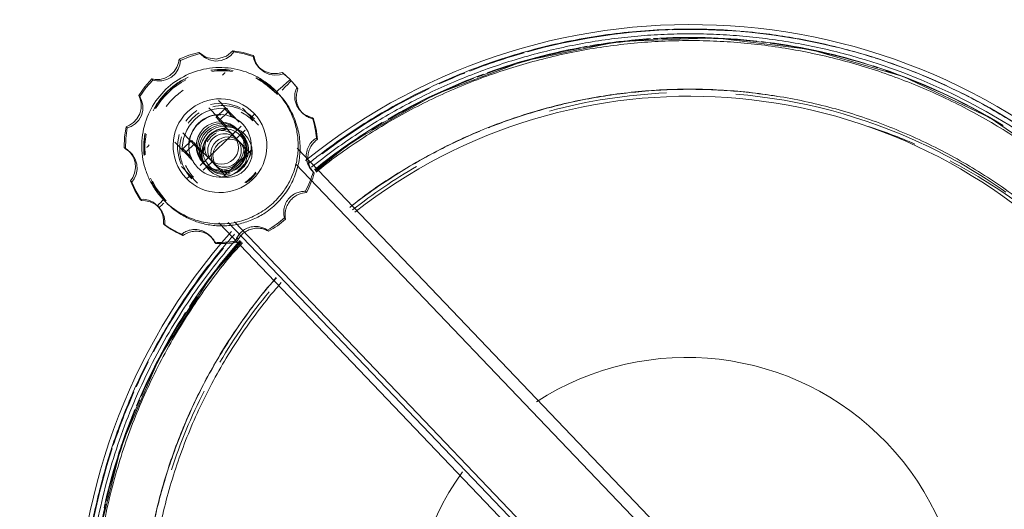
# Model space of a CAD drawing. Header units: metres. Extents: x 135583 to 135939, y 457896 to 458258.
# Tile 224 of 256: x 135770.563 to 135770.972, y 457945.665 to 457945.869. Entities that reach past the tile are written whole.
import ezdxf

# ---------------------------------------------------------------- set-up
doc = ezdxf.new("R2010")
doc.units = ezdxf.units.M
doc.layers.add('NIEUWE INSTALLATIE', color=250, linetype='Continuous', lineweight=0)

msp = doc.modelspace()

# ---------------------------------------------------------------- linework, layer by layer
at = {"layer": 'NIEUWE INSTALLATIE'}
for p, q in [((135770.63785, 457945.85526), (135770.63832, 457945.85477)), ((135770.63808, 457945.85501), (135770.63857, 457945.8545)), ((135770.65189, 457945.85595), (135770.65236, 457945.85546)), ((135770.62964, 457945.8524), (135770.63011, 457945.85191)), ((135770.66034, 457945.85391), (135770.66081, 457945.85342)), ((135770.6511, 457945.84783), (135770.6439, 457945.84795)), ((135770.66261, 457945.84918), (135770.66329, 457945.84848)), ((135770.67251, 457945.84691), (135770.67298, 457945.84641)), ((135770.67298, 457945.84642), (135770.67418, 457945.84537)), ((135770.6182, 457945.84424), (135770.61867, 457945.84374)), ((135770.67007, 457945.83822), (135770.66446, 457945.84289)), ((135770.67616, 457945.84343), (135770.67569, 457945.84393)), ((135770.67572, 457945.84389), (135770.67616, 457945.84343)), ((135770.67051, 457945.83776), (135770.67007, 457945.83822)), ((135770.67852, 457945.84062), (135770.67899, 457945.84013)), ((135770.61282, 457945.83739), (135770.61329, 457945.8369)), ((135770.64591, 457945.83528), (135770.65449, 457945.82631)), ((135770.64951, 457945.82428), (135770.64196, 457945.83218)), ((135770.64854, 457945.8318), (135770.64493, 457945.82835)), ((135770.64982, 457945.83047), (135770.6462, 457945.82702)), ((135770.65591, 457945.83206), (135770.66257, 457945.82509)), ((135770.66071, 457945.82992), (135770.66068, 457945.82996)), ((135770.68011, 457945.83087), (135770.68079, 457945.83016)), ((135770.66086, 457945.8276), (135770.65995, 457945.82855)), ((135770.68496, 457945.82814), (135770.68543, 457945.82765)), ((135770.60761, 457945.82434), (135770.60808, 457945.82385)), ((135770.63112, 457945.82182), (135770.63898, 457945.81359)), ((135770.65545, 457945.82457), (135770.63838, 457945.80827)), ((135770.64952, 457945.82427), (135770.64951, 457945.82428)), ((135770.6534, 457945.81949), (135770.65701, 457945.82294)), ((135770.65452, 457945.82265), (135770.65393, 457945.82327)), ((135770.65567, 457945.82145), (135770.65511, 457945.82204)), ((135770.6561, 457945.82534), (135770.65601, 457945.82543)), ((135770.61522, 457945.82015), (135770.61511, 457945.8129)), ((135770.63556, 457945.80993), (135770.62784, 457945.81801)), ((135770.63481, 457945.81868), (135770.63119, 457945.81522)), ((135770.65485, 457945.81797), (135770.65229, 457945.82064)), ((135770.68662, 457945.8196), (135770.68709, 457945.81911)), ((135770.60679, 457945.81568), (135770.60726, 457945.81519)), ((135770.60964, 457945.81338), (135770.60903, 457945.81402)), ((135770.63608, 457945.81735), (135770.63247, 457945.81389)), ((135770.63898, 457945.81359), (135770.63899, 457945.81358)), ((135770.64819, 457945.8038), (135770.6595, 457945.81461)), ((135770.67865, 457945.81549), (135771.06662, 457945.40945)), ((135770.63966, 457945.80636), (135770.64328, 457945.80981)), ((135770.64217, 457945.81097), (135770.64473, 457945.80829)), ((135770.65967, 457945.81292), (135770.65948, 457945.81312)), ((135770.63726, 457945.80091), (135770.6306, 457945.80788)), ((135770.63722, 457945.80747), (135770.6373, 457945.80738)), ((135770.63947, 457945.80945), (135770.64006, 457945.80884)), ((135770.64065, 457945.80822), (135770.64121, 457945.80764)), ((135770.67795, 457945.80899), (135771.06295, 457945.40606)), ((135770.68503, 457945.80588), (135770.68552, 457945.80536)), ((135770.68529, 457945.80562), (135770.68576, 457945.80512)), ((135770.60993, 457945.8014), (135770.60946, 457945.80189)), ((135770.63249, 457945.80301), (135770.63252, 457945.80298)), ((135770.63392, 457945.80368), (135770.63483, 457945.80273)), ((135770.66026, 457945.80404), (135770.65833, 457945.80221)), ((135770.61964, 457945.79941), (135770.6238, 457945.79401)), ((135770.68206, 457945.79754), (135770.68253, 457945.79705)), ((135770.61392, 457945.79367), (135770.61345, 457945.79417)), ((135770.6238, 457945.79401), (135770.62424, 457945.79355)), ((135770.62131, 457945.79083), (135770.62061, 457945.79155)), ((135770.67338, 457945.78648), (135770.67385, 457945.78599)), ((135770.62315, 457945.78401), (135770.62362, 457945.78352)), ((135770.64612, 457945.7844), (135771.03408, 457945.37837)), ((135770.65003, 457945.78465), (135771.03625, 457945.38044)), ((135771.03764, 457945.38188), (135770.65264, 457945.78482)), ((135770.66677, 457945.78093), (135770.6663, 457945.78143)), ((135770.63115, 457945.77918), (135770.63068, 457945.77968)), ((135770.64323, 457945.77823), (135770.64261, 457945.77887)), ((135770.6535, 457945.77632), (135770.65303, 457945.77681)), ((135770.64481, 457945.77589), (135770.64434, 457945.77638))]:
    msp.add_line(p, q, dxfattribs=at)
at = {"layer": 'NIEUWE INSTALLATIE', "flags": 128}
for points in [[(135770.68627, 457945.80589), (135770.70083, 457945.81771), (135770.73557, 457945.83765), (135770.77305, 457945.85177), (135770.81231, 457945.85972), (135770.85225, 457945.86128), (135770.89193, 457945.85644), (135770.93044, 457945.84527), (135770.96658, 457945.82811), (135770.99941, 457945.80545), (135771.02209, 457945.7845)], [(135770.63785, 457945.85526), (135770.63367, 457945.85406), (135770.62964, 457945.8524)], [(135770.63011, 457945.85191), (135770.63414, 457945.85356), (135770.63832, 457945.85477)], [(135770.63808, 457945.85501), (135770.63796, 457945.85514), (135770.63785, 457945.85526)], [(135770.65189, 457945.85595), (135770.64934, 457945.85373), (135770.64518, 457945.85238), (135770.64087, 457945.85309), (135770.63808, 457945.85501)], [(135770.63832, 457945.85477), (135770.63845, 457945.85463), (135770.63857, 457945.8545)], [(135770.63857, 457945.8545), (135770.64014, 457945.85317), (135770.64221, 457945.85214), (135770.6446, 457945.85165), (135770.64706, 457945.85184), (135770.64931, 457945.85267), (135770.65111, 457945.85397), (135770.65236, 457945.85546)], [(135770.66033, 457945.85392), (135770.65617, 457945.85516), (135770.65189, 457945.85595)], [(135770.65236, 457945.85546), (135770.65664, 457945.85467), (135770.6608, 457945.85342)], [(135770.62964, 457945.8524), (135770.62936, 457945.8509), (135770.62868, 457945.84912), (135770.62748, 457945.84729), (135770.62576, 457945.84571), (135770.6237, 457945.8446), (135770.62159, 457945.84405), (135770.6197, 457945.844), (135770.6182, 457945.84424)], [(135770.61867, 457945.84374), (135770.6204, 457945.84339), (135770.6224, 457945.84341), (135770.62449, 457945.84393), (135770.62644, 457945.84498), (135770.62807, 457945.84648), (135770.62923, 457945.84828), (135770.62989, 457945.85016), (135770.63011, 457945.85191)], [(135770.66261, 457945.84918), (135770.66137, 457945.85084), (135770.66065, 457945.85248), (135770.66033, 457945.85392)], [(135770.6608, 457945.85342), (135770.66124, 457945.85181), (135770.66205, 457945.8501), (135770.66328, 457945.84848)], [(135770.67251, 457945.84691), (135770.67044, 457945.84645), (135770.66779, 457945.8465), (135770.66498, 457945.84742), (135770.66261, 457945.84918)], [(135770.66328, 457945.84848), (135770.66506, 457945.84703), (135770.66714, 457945.84609), (135770.66931, 457945.84573), (135770.67131, 457945.84588), (135770.67298, 457945.84642)], [(135770.67569, 457945.84393), (135770.67414, 457945.84546), (135770.67251, 457945.84691)], [(135770.6182, 457945.84424), (135770.61532, 457945.84096), (135770.61282, 457945.83739)], [(135770.61329, 457945.8369), (135770.61579, 457945.84047), (135770.61867, 457945.84374)], [(135770.63032, 457945.84343), (135770.62464, 457945.83903), (135770.6201, 457945.83351)], [(135770.61282, 457945.83739), (135770.61343, 457945.83601), (135770.61383, 457945.83418), (135770.61381, 457945.83201), (135770.61323, 457945.82975), (135770.6121, 457945.8277), (135770.6106, 457945.82609), (135770.60903, 457945.82499), (135770.60761, 457945.82434)], [(135770.60808, 457945.82385), (135770.60971, 457945.82446), (135770.61137, 457945.82553), (135770.61284, 457945.82708), (135770.61392, 457945.82902), (135770.61448, 457945.83117), (135770.61449, 457945.83332), (135770.61404, 457945.83528), (135770.61329, 457945.8369)], [(135770.60761, 457945.82434), (135770.60696, 457945.82003), (135770.60679, 457945.81568)], [(135770.60726, 457945.81519), (135770.60743, 457945.81954), (135770.60808, 457945.82385)], [(135770.60679, 457945.81568), (135770.60806, 457945.81488), (135770.60941, 457945.81359), (135770.61058, 457945.81177), (135770.61131, 457945.80957), (135770.61146, 457945.80723), (135770.61107, 457945.80504), (135770.61032, 457945.80324), (135770.60945, 457945.8019)], [(135770.60992, 457945.80141), (135770.61095, 457945.80277), (135770.61176, 457945.80454), (135770.61215, 457945.80663), (135770.61201, 457945.80883), (135770.61132, 457945.81094), (135770.61017, 457945.81278), (135770.60875, 457945.8142), (135770.60726, 457945.81519)], [(135770.60945, 457945.8019), (135770.61124, 457945.79792), (135770.61344, 457945.79416)], [(135770.61391, 457945.79367), (135770.61171, 457945.79743), (135770.60992, 457945.80141)], [(135770.61344, 457945.79416), (135770.61497, 457945.79422), (135770.61682, 457945.79389), (135770.6188, 457945.79301), (135770.62061, 457945.79155)], [(135770.62131, 457945.79083), (135770.61959, 457945.79223), (135770.61764, 457945.79317), (135770.61568, 457945.79362), (135770.61391, 457945.79367)], [(135770.62061, 457945.79155), (135770.622, 457945.78967), (135770.62284, 457945.7876), (135770.62317, 457945.78565), (135770.62314, 457945.78401)], [(135770.62362, 457945.78352), (135770.62373, 457945.78519), (135770.62343, 457945.7871), (135770.62262, 457945.78905), (135770.62131, 457945.79083)], [(135770.65554, 457945.77655), (135770.64289, 457945.76235), (135770.62139, 457945.72855), (135770.60558, 457945.69176), (135770.59585, 457945.6529), (135770.59247, 457945.61307), (135770.59551, 457945.57321), (135770.60492, 457945.53424), (135770.62041, 457945.49735), (135770.64155, 457945.46352), (135770.66145, 457945.43991)]]:
    msp.add_lwpolyline(points, dxfattribs=at)
at = {"layer": 'NIEUWE INSTALLATIE'}
for centre, major_axis, ratio, start_param, end_param in [((135770.84202, 457945.61194), (-0.18437, -0.17616), 0.999094, 3.141581, 4.628353), ((135770.84202, 457945.61194), (-0.1829, -0.17476), 0.999094, 3.987148, 4.221322), ((135770.84202, 457945.61194), (-0.1829, -0.17476), 0.999094, 3.873822, 3.980148), ((135770.84202, 457945.61194), (-0.1829, -0.17476), 0.999094, 3.646822, 3.866824), ((135770.84152, 457945.61247), (-0.16245, -0.15522), 0.999094, 3.141581, 4.61673), ((135770.84197, 457945.61199), (-0.18032, -0.1723), 0.999094, 4.004277, 4.12954), ((135770.84177, 457945.61221), (-0.18032, -0.1723), 0.999094, 4.0159, 4.117397), ((135770.84177, 457945.61221), (-0.18032, -0.1723), 0.999094, 3.838303, 4.010736), ((135770.84197, 457945.61199), (-0.18032, -0.1723), 0.999094, 3.823999, 3.999113), ((135770.84177, 457945.61221), (-0.18032, -0.1723), 0.999094, 3.653236, 3.830791), ((135770.84197, 457945.61199), (-0.18032, -0.1723), 0.999094, 3.632472, 3.816487), ((135770.84202, 457945.61194), (-0.1829, -0.17476), 0.999094, 4.227053, 4.32096), ((135770.84197, 457945.61199), (-0.18032, -0.1723), 0.999094, 4.134322, 4.312962), ((135770.84177, 457945.61221), (-0.18032, -0.1723), 0.999094, 4.122178, 4.29442), ((135770.84202, 457945.61194), (-0.1829, -0.17476), 0.999094, 3.510715, 3.641098), ((135770.64694, 457945.81611), (-0.02314, -0.02211), 0.999094, 3.885338, 4.08271), ((135770.64738, 457945.81565), (-0.02314, -0.02211), 0.999094, 3.811565, 4.083034), ((135770.6451, 457945.84337), (-0.00362, -0.00345), 0.016385, 3.141593, 3.926992), ((135770.64694, 457945.81611), (-0.02314, -0.02211), 0.999094, 3.839713, 3.846806), ((135770.84202, 457945.61194), (-0.1829, -0.17476), 0.999094, 4.329963, 4.375778), ((135770.84177, 457945.61221), (-0.18032, -0.1723), 0.999094, 3.400834, 3.639467), ((135770.84197, 457945.61199), (-0.18032, -0.1723), 0.999094, 3.413522, 3.618702), ((135770.64738, 457945.81565), (-0.02314, -0.02211), 0.999094, 4.438886, 4.987462), ((135770.64694, 457945.81611), (-0.02314, -0.02211), 0.999094, 4.537843, 4.886909), ((135770.64694, 457945.81611), (-0.02314, -0.02211), 0.999094, 3.157885, 3.480736), ((135770.64738, 457945.81565), (-0.02314, -0.02211), 0.999094, 3.179997, 3.454388), ((135770.66621, 457945.83436), (-0.01157, -0.01105), 0.042553, 3.712616, 4.330582), ((135770.66715, 457945.83545), (-0.01157, -0.01105), 0.042553, 1.999116, 2.422098), ((135770.84197, 457945.61199), (-0.18032, -0.1723), 0.999094, 4.319674, 4.509873), ((135770.84177, 457945.61221), (-0.18032, -0.1723), 0.999094, 4.301132, 4.477061), ((135770.84202, 457945.61194), (-0.1829, -0.17476), 0.999094, 4.393816, 4.600178), ((135770.84218, 457945.61178), (-0.16412, -0.15682), 0.999094, 3.994854, 4.212005), ((135770.84202, 457945.61194), (-0.1829, -0.17476), 0.999094, 2.804982, 3.501724), ((135770.64658, 457945.81648), (-0.0141, -0.01347), 0.999094, 3.141593, 6.283174), ((135770.64694, 457945.81611), (-0.01301, -0.01244), 0.999094, 3.490648, 4.18878), ((135770.64785, 457945.81516), (-0.01301, -0.01244), 0.999094, 3.141591, 4.188777), ((135770.84218, 457945.61178), (-0.16412, -0.15682), 0.999094, 3.511844, 3.867512), ((135770.64788, 457945.81513), (-0.01229, -0.01174), 0.999094, 3.839713, 5.585042), ((135770.64661, 457945.81645), (-0.0094, -0.00898), 0.999094, 3.141597, 6.283178), ((135770.64694, 457945.81611), (-0.01301, -0.01244), 0.999094, 4.537847, 4.886912), ((135770.64658, 457945.81648), (-0.0141, -0.01347), 0.999094, 6.283185, 9.424766), ((135770.64785, 457945.81516), (-0.01301, -0.01244), 0.999094, 4.537844, 4.88691), ((135770.65891, 457945.82096), (-0.01036, 0.01085), 0.000001, 6.238976, 7.026017), ((135770.64788, 457945.81513), (-0.01229, -0.01174), 0.999094, 3.14158, 3.490646), ((135770.6467, 457945.81636), (-0.0094, -0.00898), 0.999094, 3.926982, 5.497778), ((135770.6467, 457945.81636), (-0.00723, -0.00691), 0.999094, 3.141596, 6.283177), ((135770.64729, 457945.81575), (-0.00723, -0.00691), 0.999094, 3.141597, 6.283178), ((135770.64788, 457945.81513), (-0.00723, -0.00691), 0.999094, 3.141591, 6.283172), ((135770.65529, 457945.8175), (-0.01036, 0.01085), 0.000001, 6.240619, 7.530354), ((135770.65672, 457945.82325), (-0.00691, 0.00723), 0.000001, 5.455221, 5.718957), ((135770.84177, 457945.61221), (-0.18032, -0.1723), 0.999094, 4.488317, 4.626189), ((135770.64694, 457945.81611), (-0.02314, -0.02211), 0.999094, 5.342979, 5.58504), ((135770.64661, 457945.81645), (-0.0094, -0.00898), 0.999094, 6.283181, 9.424762), ((135770.64844, 457945.81455), (-0.00723, -0.00691), 0.999094, 3.141589, 6.28317), ((135770.64847, 457945.81452), (-0.00651, -0.00622), 0.999094, 3.141581, 6.283174), ((135770.64948, 457945.81378), (-0.00759, -0.00725), 0.999866, 5.538647, 10.229694), ((135770.64991, 457945.81301), (-0.00795, -0.0076), 0.999094, 4.022601, 5.402151), ((135770.6467, 457945.81636), (-0.00723, -0.00691), 0.999094, 0.000001, 3.141582), ((135770.64723, 457945.81581), (-0.00506, -0.00484), 0.999094, 3.141598, 6.283179), ((135770.64729, 457945.81575), (-0.00723, -0.00691), 0.999094, 6.283177, 9.424758), ((135770.64788, 457945.81513), (-0.00723, -0.00691), 0.999094, 6.283185, 9.424766), ((135770.65055, 457945.81233), (-0.00795, -0.0076), 0.999094, 4.46501, 4.960575), ((135770.64847, 457945.81452), (-0.00503, -0.00481), 0.999094, 1.570792, 4.712385), ((135770.65055, 457945.81233), (-0.00795, -0.0076), 0.999094, 4.022596, 4.275037), ((135770.6467, 457945.81636), (-0.0094, -0.00898), 0.999094, 3.141592, 3.150638), ((135770.8448, 457945.60904), (-0.16412, -0.15682), 0.999094, 3.539786, 3.630894), ((135770.64738, 457945.81565), (-0.02314, -0.02211), 0.999094, 5.34252, 5.613316), ((135770.64694, 457945.81611), (-0.01301, -0.01244), 0.999094, 5.235974, 5.934106), ((135770.64785, 457945.81516), (-0.01301, -0.01244), 0.999094, 5.235978, 6.283175), ((135770.64517, 457945.80783), (-0.01036, 0.01085), 0.000001, 6.242023, 7.531952), ((135770.64847, 457945.81452), (-0.00503, -0.00481), 0.999094, 4.712373, 7.853966), ((135770.64979, 457945.81313), (-0.00506, -0.00484), 0.999094, 3.141596, 6.283177), ((135770.64723, 457945.81581), (-0.00506, -0.00484), 0.999094, 6.283172, 9.424753), ((135770.65067, 457945.81221), (-0.00506, -0.00484), 0.999094, 3.14158, 6.283173), ((135770.64847, 457945.81452), (-0.00651, -0.00622), 0.999094, 1.39625, 3.14158), ((135770.64979, 457945.81313), (-0.00506, -0.00484), 0.999094, 1.570787, 3.141583), ((135770.64844, 457945.81455), (-0.00723, -0.00691), 0.999094, 2.094389, 3.141586), ((135770.84197, 457945.61199), (-0.18032, -0.1723), 0.999094, 4.521129, 4.626188), ((135770.6198, 457945.81919), (-0.00362, -0.00345), 0.016385, 5.497788, 6.283185), ((135770.64155, 457945.80438), (-0.01036, 0.01085), 0.000001, 6.240619, 7.027925), ((135770.65055, 457945.81233), (-0.00795, -0.0076), 0.999094, 5.149561, 5.402152), ((135770.6467, 457945.81636), (-0.0094, -0.00898), 0.999094, 0.776338, 2.365226), ((135770.65067, 457945.81221), (-0.00506, -0.00484), 0.999094, 1.570789, 2.858915), ((135770.65067, 457945.81221), (-0.00506, -0.00484), 0.999094, 3.079783, 3.141583), ((135770.84218, 457945.61178), (-0.16412, -0.15682), 0.999094, 3.334898, 3.510515), ((135770.63937, 457945.80667), (-0.00691, 0.00723), 0.000001, 5.455221, 5.719463), ((135770.8448, 457945.60904), (-0.16412, -0.15682), 0.999094, 3.155181, 3.468185), ((135770.64788, 457945.81513), (-0.01229, -0.01174), 0.999094, 5.934108, 6.283174), ((135770.6467, 457945.81636), (-0.0094, -0.00898), 0.999094, 6.274126, 6.283173), ((135770.64847, 457945.81452), (-0.00651, -0.00622), 0.999094, 6.283167, 7.330365), ((135770.64844, 457945.81455), (-0.00723, -0.00691), 0.999094, 0.349047, 1.047179), ((135770.64979, 457945.81313), (-0.00506, -0.00484), 0.999094, 6.283184, 7.853969), ((135770.65067, 457945.81221), (-0.00506, -0.00484), 0.999094, 6.283175, 6.345205), ((135770.65067, 457945.81221), (-0.00506, -0.00484), 0.999094, 0.282479, 0.78539), ((135770.64844, 457945.81455), (-0.00723, -0.00691), 0.999094, 1.396254, 1.745319), ((135770.64694, 457945.81611), (-0.01301, -0.01244), 0.999094, 1.396253, 1.745318), ((135770.84218, 457945.61178), (-0.16412, -0.15682), 0.999094, 4.4762, 4.618061), ((135770.64694, 457945.81611), (-0.02314, -0.02211), 0.999094, 5.94207, 6.26687), ((135770.64738, 457945.81565), (-0.02314, -0.02211), 0.999094, 5.968537, 6.244757), ((135770.64788, 457945.81513), (-0.01229, -0.01174), 0.999094, 1.39625, 1.745315), ((135770.84202, 457945.61194), (-0.18437, -0.17616), 0.999094, 4.795494, 6.283174), ((135770.64677, 457945.81629), (-0.02864, -0.02792), 0.999099, 0.166621, 0.384594), ((135770.64724, 457945.8158), (-0.02912, -0.02742), 0.99909, 0.183894, 0.401867), ((135770.84177, 457945.61221), (-0.18032, -0.1723), 0.999094, 4.797522, 4.936517), ((135770.84197, 457945.61199), (-0.18032, -0.1723), 0.999094, 4.797517, 4.903673), ((135770.64677, 457945.81629), (-0.02892, -0.02764), 0.999094, 0.747746, 0.965719), ((135770.84202, 457945.61194), (-0.1829, -0.17476), 0.999094, 4.824577, 5.030614), ((135770.64724, 457945.8158), (-0.02892, -0.02763), 0.999094, 0.747837, 0.96581), ((135770.84197, 457945.61199), (-0.18032, -0.1723), 0.999094, 4.91494, 5.105125), ((135770.84218, 457945.61178), (-0.16412, -0.15682), 0.999094, 4.832276, 4.989577), ((135770.84177, 457945.61221), (-0.18032, -0.1723), 0.999094, 4.947783, 5.123667), ((135770.84046, 457945.61358), (-0.08315, -0.07945), 0.999094, 3.141581, 4.523432), ((135770.84202, 457945.61194), (-0.1829, -0.17476), 0.999094, 5.048977, 5.094778), ((135770.84202, 457945.61194), (-0.1829, -0.17476), 0.999094, 5.103786, 5.197673), ((135770.84218, 457945.61178), (-0.16412, -0.15682), 0.999094, 5.05007, 5.206501), ((135770.84197, 457945.61199), (-0.18032, -0.1723), 0.999094, 5.111836, 5.290439), ((135770.84177, 457945.61221), (-0.18032, -0.1723), 0.999094, 5.130378, 5.302579), ((135770.84046, 457945.61358), (-0.08315, -0.07945), 0.999094, 1.751643, 3.141581), ((135770.84202, 457945.61194), (-0.1829, -0.17476), 0.999094, 5.203402, 5.437497), ((135770.84046, 457945.61358), (-0.08315, -0.07945), 0.999094, 4.893387, 6.283174), ((135770.84197, 457945.61199), (-0.18032, -0.1723), 0.999094, 5.295219, 5.420539)]:
    msp.add_ellipse(centre, major_axis=major_axis, ratio=ratio, start_param=start_param, end_param=end_param, dxfattribs=at)
for points, knots in [([(135770.68325, 457945.80898), (135770.68483, 457945.81026), (135770.69368, 457945.81721), (135770.70691, 457945.82625), (135770.72282, 457945.83529), (135770.73511, 457945.84143), (135770.74785, 457945.84695), (135770.76075, 457945.85171), (135770.77388, 457945.85576), (135770.79182, 457945.86024), (135770.81439, 457945.86396), (135770.83747, 457945.86521), (135770.85577, 457945.8647), (135770.86861, 457945.86364), (135770.88048, 457945.86207), (135770.89493, 457945.85951), (135770.91994, 457945.85339), (135770.94742, 457945.84267), (135770.97321, 457945.82851), (135770.99763, 457945.81216), (135771.01433, 457945.7975), (135771.02442, 457945.78693)], [-0.9458943, -0.9458943, -0.9458943, -0.9458943, -0.9305556, -0.8611111, -0.8263889, -0.7916667, -0.7569444, -0.7222222, -0.6875, -0.6527778, -0.5833333, -0.5138889, -0.4791667, -0.4444444, -0.4166667, -0.3888889, -0.3333333, -0.2222222, -0.1666667, -0.1111111, 0, 0, 0, 0]), ([(135770.68462, 457945.80755), (135770.68473, 457945.80763), (135770.69053, 457945.81229), (135770.69956, 457945.8189), (135770.71193, 457945.82677), (135770.72138, 457945.83221), (135770.73104, 457945.83723), (135770.74099, 457945.84187), (135770.75115, 457945.84607), (135770.7614, 457945.84979), (135770.77181, 457945.85307), (135770.78241, 457945.8559), (135770.79313, 457945.85827), (135770.80388, 457945.86016), (135770.81469, 457945.86158), (135770.82562, 457945.86253), (135770.83658, 457945.863), (135770.8475, 457945.863), (135770.8584, 457945.86252), (135770.87297, 457945.86124), (135770.891, 457945.85844), (135770.91934, 457945.8515), (135770.95343, 457945.83821), (135770.99095, 457945.81541), (135771.02394, 457945.78644), (135771.05137, 457945.75217), (135771.07245, 457945.71365), (135771.08358, 457945.68074), (135771.0888, 457945.65572), (135771.09109, 457945.63952), (135771.09233, 457945.62308), (135771.09248, 457945.60671), (135771.09157, 457945.59034), (135771.08957, 457945.57397), (135771.08653, 457945.55792), (135771.08243, 457945.54198), (135771.07729, 457945.52636), (135771.07119, 457945.5112), (135771.06401, 457945.4963), (135771.05598, 457945.48206), (135771.047, 457945.46839), (135771.0381, 457945.45629), (135771.03186, 457945.44939), (135771.02923, 457945.44657)], [0.0272672, 0.0272672, 0.0272672, 0.0272672, 0.0277778, 0.0555556, 0.0694444, 0.0833333, 0.0972222, 0.1111111, 0.125, 0.1388889, 0.1527778, 0.1666667, 0.1805556, 0.1944444, 0.2083333, 0.2222222, 0.2361111, 0.25, 0.2638889, 0.2777778, 0.3055556, 0.3333333, 0.3888889, 0.4444444, 0.5, 0.5555556, 0.6111111, 0.6666667, 0.6875, 0.7083333, 0.7291667, 0.75, 0.7708333, 0.7916667, 0.8125, 0.8333333, 0.8541667, 0.875, 0.8958333, 0.9166667, 0.9375, 0.9583333, 0.9730584, 0.9730584, 0.9730584, 0.9730584]), ([(135771.02721, 457945.44858), (135771.02822, 457945.44972), (135771.03485, 457945.45737), (135771.04636, 457945.47243), (135771.05748, 457945.49066), (135771.06528, 457945.50597), (135771.0723, 457945.52176), (135771.078, 457945.53784), (135771.08249, 457945.55452), (135771.08518, 457945.56711), (135771.08721, 457945.57979), (135771.08859, 457945.59259), (135771.0893, 457945.60551), (135771.08934, 457945.61835), (135771.08871, 457945.63118), (135771.08741, 457945.64404), (135771.08544, 457945.65678), (135771.08283, 457945.66935), (135771.07956, 457945.6818), (135771.07432, 457945.69821), (135771.06624, 457945.71803), (135771.05406, 457945.74084), (135771.04205, 457945.75856), (135771.03132, 457945.77203), (135771.02279, 457945.78166), (135771.01378, 457945.79082), (135771.0018, 457945.80179), (135770.98647, 457945.81392), (135770.96727, 457945.82643), (135770.947, 457945.83708), (135770.92936, 457945.84438), (135770.91486, 457945.84924), (135770.90387, 457945.85235), (135770.89275, 457945.85495), (135770.88146, 457945.85706), (135770.8701, 457945.85863), (135770.85873, 457945.85968), (135770.84733, 457945.8602), (135770.83585, 457945.86019), (135770.82439, 457945.85965), (135770.81302, 457945.85858), (135770.80171, 457945.857), (135770.79042, 457945.85488), (135770.77924, 457945.85224), (135770.76827, 457945.84911), (135770.75745, 457945.84548), (135770.74672, 457945.84132), (135770.73622, 457945.83667), (135770.72602, 457945.83158), (135770.71605, 457945.82603), (135770.70304, 457945.81792), (135770.69309, 457945.811), (135770.68691, 457945.80582), (135770.68655, 457945.80551)], [-0.9727421, -0.9727421, -0.9727421, -0.9727421, -0.9669118, -0.9338235, -0.9007353, -0.8841912, -0.8676471, -0.8345588, -0.8180147, -0.8014706, -0.7849265, -0.7683824, -0.7518382, -0.7352941, -0.71875, -0.7022059, -0.6856618, -0.6691176, -0.6525735, -0.6360294, -0.6029412, -0.5698529, -0.5367647, -0.5202206, -0.5036765, -0.4871324, -0.4705882, -0.4411765, -0.4117647, -0.3823529, -0.3529412, -0.3382353, -0.3235294, -0.3088235, -0.2941176, -0.2794118, -0.2647059, -0.25, -0.2352941, -0.2205882, -0.2058824, -0.1911765, -0.1764706, -0.1617647, -0.1470588, -0.1323529, -0.1176471, -0.1029412, -0.0882353, -0.0735294, -0.0588235, -0.0294118, -0.0276076, -0.0276076, -0.0276076, -0.0276076]), ([(135770.62309, 457945.79403), (135770.62196, 457945.79521), (135770.61983, 457945.79779), (135770.61719, 457945.80231), (135770.61534, 457945.80708), (135770.61427, 457945.81203), (135770.61397, 457945.81717), (135770.61465, 457945.82394), (135770.61749, 457945.83209), (135770.62376, 457945.84033), (135770.63227, 457945.84624), (135770.64055, 457945.84872), (135770.64737, 457945.84909), (135770.6542, 457945.8484), (135770.6607, 457945.84611), (135770.66652, 457945.84233), (135770.66897, 457945.8401), (135770.67008, 457945.83894)], [0, 0, 0, 0, 0.05, 0.1, 0.15, 0.2, 0.25, 0.3, 0.4, 0.5, 0.6, 0.7, 0.75, 0.8, 0.9, 0.95, 1, 1, 1, 1]), ([(135770.65212, 457945.84779), (135770.65081, 457945.84799), (135770.64778, 457945.84824), (135770.64475, 457945.84807), (135770.64307, 457945.84785)], [0.21122113, 0.21122113, 0.21122113, 0.21122113, 0.25, 0.3, 0.3, 0.3, 0.3]), ([(135770.67899, 457945.84013), (135770.67855, 457945.8407), (135770.67796, 457945.84143), (135770.67734, 457945.84214), (135770.6772, 457945.8423)], [0, 0, 0, 0, 0.5, 0.6458085, 0.6458085, 0.6458085, 0.6458085]), ([(135770.62309, 457945.79403), (135770.62463, 457945.79241), (135770.62819, 457945.78936), (135770.63474, 457945.78595), (135770.64031, 457945.78445), (135770.64511, 457945.78397), (135770.64864, 457945.784), (135770.65213, 457945.78442), (135770.65681, 457945.7855), (135770.66225, 457945.78775), (135770.66719, 457945.7912), (135770.67055, 457945.79448), (135770.67329, 457945.79781), (135770.67587, 457945.80207), (135770.67794, 457945.8074), (135770.67886, 457945.81205), (135770.6791, 457945.8158), (135770.67904, 457945.81867), (135770.67873, 457945.82149), (135770.67801, 457945.82511), (135770.6765, 457945.82961), (135770.67368, 457945.83475), (135770.67133, 457945.83764), (135770.67008, 457945.83894)], [-1, -1, -1, -1, -0.930556, -0.861111, -0.791667, -0.756944, -0.722222, -0.6875, -0.652778, -0.583333, -0.513889, -0.479167, -0.444444, -0.388889, -0.333333, -0.277778, -0.25, -0.222222, -0.194444, -0.166667, -0.111111, -0.055556, 0, 0, 0, 0]), ([(135770.67088, 457945.83811), (135770.67243, 457945.83648), (135770.67533, 457945.83277), (135770.67843, 457945.82606), (135770.67966, 457945.82048), (135770.67993, 457945.81567), (135770.67973, 457945.81215), (135770.67917, 457945.80868), (135770.67788, 457945.80406), (135770.67539, 457945.79872), (135770.67172, 457945.79394), (135770.66829, 457945.79073), (135770.66484, 457945.78815), (135770.66048, 457945.78576), (135770.65506, 457945.78392), (135770.65037, 457945.78321), (135770.64661, 457945.78314), (135770.64374, 457945.78333), (135770.64092, 457945.78377), (135770.63731, 457945.78466), (135770.63287, 457945.78639), (135770.62788, 457945.78943), (135770.62512, 457945.79191), (135770.62388, 457945.7932)], [-1, -1, -1, -1, -0.930556, -0.861111, -0.791667, -0.756944, -0.722222, -0.6875, -0.652778, -0.583333, -0.513889, -0.479167, -0.444444, -0.388889, -0.333333, -0.277778, -0.25, -0.222222, -0.194444, -0.166667, -0.111111, -0.055556, 0, 0, 0, 0]), ([(135770.62427, 457945.83279), (135770.625, 457945.83378), (135770.62711, 457945.83629), (135770.62961, 457945.83839), (135770.63131, 457945.83952)], [-0.5555556, -0.5555556, -0.5555556, -0.5555556, -0.5138889, -0.4444444, -0.4444444, -0.4444444, -0.4444444]), ([(135770.67852, 457945.84062), (135770.6783, 457945.8402), (135770.6779, 457945.83922), (135770.67759, 457945.83745), (135770.67769, 457945.83559), (135770.67829, 457945.8333), (135770.67928, 457945.83174), (135770.68011, 457945.83087)], [0, 0, 0, 0, 0.2, 0.4, 0.55, 0.7, 1, 1, 1, 1]), ([(135770.68079, 457945.83016), (135770.68013, 457945.83085), (135770.67932, 457945.83202), (135770.67863, 457945.83383), (135770.67833, 457945.83523), (135770.67825, 457945.83661), (135770.6784, 457945.83836), (135770.67873, 457945.83947), (135770.67899, 457945.84013)], [0, 0, 0, 0, 0.25, 0.375, 0.5, 0.625, 0.75, 1, 1, 1, 1]), ([(135771.01317, 457945.46317), (135771.01776, 457945.46845), (135771.02434, 457945.47676), (135771.03229, 457945.48836), (135771.0378, 457945.49727), (135771.04289, 457945.50642), (135771.0476, 457945.51586), (135771.05186, 457945.52552), (135771.05565, 457945.5353), (135771.05898, 457945.54524), (135771.06187, 457945.55538), (135771.06429, 457945.56566), (135771.06621, 457945.57596), (135771.06766, 457945.58635), (135771.06864, 457945.59684), (135771.06913, 457945.60738), (135771.06913, 457945.61787), (135771.06864, 457945.62835), (135771.06735, 457945.64235), (135771.06453, 457945.65965), (135771.05924, 457945.68), (135771.05208, 457945.69981), (135771.04018, 457945.72519), (135771.02431, 457945.7495), (135771.00722, 457945.76893), (135770.99592, 457945.77989), (135770.98401, 457945.7903), (135770.96825, 457945.80206), (135770.94783, 457945.81419), (135770.92998, 457945.82243), (135770.91514, 457945.82793), (135770.90386, 457945.83145), (135770.89243, 457945.83437), (135770.88083, 457945.8367), (135770.86908, 457945.83844), (135770.85733, 457945.83955), (135770.84554, 457945.84005), (135770.83366, 457945.83994), (135770.82185, 457945.83921), (135770.81014, 457945.83788), (135770.79847, 457945.83594), (135770.78298, 457945.83251), (135770.76799, 457945.82795), (135770.75321, 457945.82217), (135770.73882, 457945.81566), (135770.72173, 457945.80616), (135770.70773, 457945.7968), (135770.70113, 457945.79132), (135770.70058, 457945.79086)], [0.0295421, 0.0295421, 0.0295421, 0.0295421, 0.0588235, 0.0735294, 0.0882353, 0.1029412, 0.1176471, 0.1323529, 0.1470588, 0.1617647, 0.1764706, 0.1911765, 0.2058824, 0.2205882, 0.2352941, 0.25, 0.2647059, 0.2794118, 0.2941176, 0.3235294, 0.3529412, 0.3823529, 0.4117647, 0.4705882, 0.5036765, 0.5202206, 0.5367647, 0.5698529, 0.6029412, 0.6360294, 0.6525735, 0.6691176, 0.6856618, 0.7022059, 0.71875, 0.7352941, 0.7518382, 0.7683824, 0.7849265, 0.8014706, 0.8180147, 0.8345588, 0.8676471, 0.8841912, 0.9007353, 0.9338235, 0.9669118, 0.9699426, 0.9699426, 0.9699426, 0.9699426]), ([(135770.87826, 457945.83698), (135770.8748, 457945.83754), (135770.86783, 457945.83851), (135770.85739, 457945.83947), (135770.84691, 457945.83995), (135770.83636, 457945.83994), (135770.82584, 457945.83944), (135770.8154, 457945.83846), (135770.80501, 457945.83701), (135770.79464, 457945.83506), (135770.78438, 457945.83264), (135770.7743, 457945.82976), (135770.76557, 457945.82683), (135770.7602, 457945.8248), (135770.75814, 457945.82398)], [-0.2941176, -0.2941176, -0.2941176, -0.2941176, -0.2794118, -0.2647059, -0.25, -0.2352941, -0.2205882, -0.2058824, -0.1911765, -0.1764706, -0.1617647, -0.1470588, -0.1323529, -0.1230537, -0.1230537, -0.1230537, -0.1230537]), ([(135770.68011, 457945.83087), (135770.68064, 457945.83032), (135770.68176, 457945.82941), (135770.68349, 457945.82855), (135770.6845, 457945.82825), (135770.68496, 457945.82814)], [0.0000155, 0.0000155, 0.0000155, 0.0000155, 0.3333333, 0.6666667, 1, 1, 1, 1]), ([(135770.68543, 457945.82765), (135770.68495, 457945.82773), (135770.68394, 457945.828), (135770.68229, 457945.82882), (135770.68126, 457945.82966), (135770.68079, 457945.83016)], [0, 0, 0, 0, 0.3333333, 0.6666667, 0.9999832, 0.9999832, 0.9999832, 0.9999832]), ([(135770.65995, 457945.82855), (135770.65994, 457945.82856), (135770.65996, 457945.82861), (135770.66016, 457945.82885), (135770.66046, 457945.82918), (135770.66072, 457945.82945)], [0.0000003, 0.0000003, 0.0000003, 0.0000003, 0.125, 0.25, 0.5, 0.5, 0.5, 0.5]), ([(135770.75454, 457945.82253), (135770.75129, 457945.82118), (135770.74486, 457945.81833), (135770.73549, 457945.81366), (135770.72634, 457945.80856), (135770.71452, 457945.8012), (135770.70585, 457945.7952), (135770.70058, 457945.79084)], [-0.11764706, -0.11764706, -0.11764706, -0.11764706, -0.10294118, -0.08823529, -0.07352941, -0.05882353, -0.0300559, -0.0300559, -0.0300559, -0.0300559]), ([(135770.61541, 457945.82139), (135770.61511, 457945.81972), (135770.6148, 457945.81671), (135770.61493, 457945.81368), (135770.61506, 457945.81237)], [0.7, 0.7, 0.7, 0.7, 0.75, 0.78874779, 0.78874779, 0.78874779, 0.78874779]), ([(135770.65945, 457945.81315), (135770.65934, 457945.81327), (135770.6591, 457945.81352), (135770.65875, 457945.81389), (135770.65844, 457945.8142), (135770.6582, 457945.81445), (135770.65802, 457945.81465), (135770.65784, 457945.81484), (135770.65759, 457945.81511), (135770.65726, 457945.81544), (135770.65694, 457945.81578), (135770.65668, 457945.81605), (135770.65649, 457945.81625), (135770.6563, 457945.81646), (135770.65604, 457945.81674), (135770.65558, 457945.81724), (135770.65515, 457945.81767), (135770.65485, 457945.81797)], [0.25, 0.25, 0.25, 0.25, 0.3125, 0.375, 0.4375, 0.46875, 0.5, 0.53125, 0.5625, 0.625, 0.6875, 0.71875, 0.75, 0.78125, 0.8125, 0.875, 1, 1, 1, 1]), ([(135770.68662, 457945.8196), (135770.68615, 457945.81934), (135770.68517, 457945.81865), (135770.68395, 457945.81726), (135770.68317, 457945.81582), (135770.68258, 457945.81422), (135770.68232, 457945.81224), (135770.68258, 457945.8104), (135770.68294, 457945.80922), (135770.68363, 457945.80755), (135770.68442, 457945.80652), (135770.68503, 457945.80588)], [0, 0, 0, 0, 0.142857, 0.285714, 0.357143, 0.428571, 0.571429, 0.678571, 0.732143, 0.785714, 1, 1, 1, 1]), ([(135770.68552, 457945.80536), (135770.68515, 457945.80576), (135770.68461, 457945.80643), (135770.68402, 457945.80749), (135770.68352, 457945.80866), (135770.68309, 457945.81039), (135770.6831, 457945.81258), (135770.68353, 457945.81435), (135770.6841, 457945.81567), (135770.68461, 457945.81655), (135770.68518, 457945.81732), (135770.68599, 457945.81824), (135770.68665, 457945.8188), (135770.68709, 457945.81911)], [0, 0, 0, 0, 0.125, 0.1875, 0.25, 0.375, 0.5, 0.625, 0.6875, 0.75, 0.8125, 0.875, 1, 1, 1, 1]), ([(135770.64473, 457945.80829), (135770.64501, 457945.80798), (135770.64542, 457945.80754), (135770.6459, 457945.80706), (135770.64616, 457945.80679), (135770.64636, 457945.80659), (135770.64656, 457945.80638), (135770.64682, 457945.80611), (135770.64714, 457945.80577), (135770.64746, 457945.80543), (135770.64771, 457945.80517), (135770.6479, 457945.80497), (135770.64809, 457945.80478), (135770.64833, 457945.80453), (135770.64863, 457945.80422), (135770.64898, 457945.80384), (135770.64921, 457945.8036), (135770.64933, 457945.80348)], [0, 0, 0, 0, 0.125, 0.1875, 0.21875, 0.25, 0.28125, 0.3125, 0.375, 0.4375, 0.46875, 0.5, 0.53125, 0.5625, 0.625, 0.6875, 0.75, 0.75, 0.75, 0.75]), ([(135770.68503, 457945.80588), (135770.68507, 457945.80584), (135770.68516, 457945.80574), (135770.68524, 457945.80566), (135770.68529, 457945.80562)], [0.0002878, 0.0002878, 0.0002878, 0.0002878, 0.5, 1, 1, 1, 1]), ([(135770.63299, 457945.80296), (135770.63327, 457945.8032), (135770.63361, 457945.80349), (135770.63387, 457945.80367), (135770.63392, 457945.80369), (135770.63392, 457945.80368)], [0.5, 0.5, 0.5, 0.5, 0.75, 0.875, 1, 1, 1, 1]), ([(135770.68576, 457945.80512), (135770.68572, 457945.80516), (135770.68564, 457945.80524), (135770.68556, 457945.80532), (135770.68552, 457945.80536)], [0, 0, 0, 0, 0.5, 0.999709, 0.999709, 0.999709, 0.999709]), ([(135770.67385, 457945.78599), (135770.67364, 457945.787), (135770.67353, 457945.78888), (135770.6744, 457945.79164), (135770.67556, 457945.79356), (135770.67716, 457945.79515), (135770.67964, 457945.79665), (135770.6815, 457945.797), (135770.68253, 457945.79705)], [0, 0, 0, 0, 0.25, 0.375, 0.5, 0.625, 0.75, 1, 1, 1, 1]), ([(135770.63115, 457945.77918), (135770.63203, 457945.77981), (135770.63375, 457945.78069), (135770.63665, 457945.78106), (135770.63889, 457945.78081), (135770.64099, 457945.78002), (135770.64335, 457945.77838), (135770.64439, 457945.77682), (135770.64481, 457945.77589)], [0, 0, 0, 0, 0.25, 0.375, 0.5, 0.625, 0.75, 1, 1, 1, 1]), ([(135770.6535, 457945.77632), (135770.65389, 457945.77729), (135770.65484, 457945.77894), (135770.65707, 457945.78081), (135770.6591, 457945.7818), (135770.66129, 457945.78227), (135770.66345, 457945.78221), (135770.66535, 457945.7817), (135770.66634, 457945.7812), (135770.66677, 457945.78093)], [0, 0, 0, 0, 0.25, 0.375, 0.5, 0.625, 0.75, 0.875, 1, 1, 1, 1]), ([(135770.65257, 457945.7797), (135770.65239, 457945.77949), (135770.64734, 457945.77376), (135770.64018, 457945.76487), (135770.63169, 457945.75278), (135770.62578, 457945.74352), (135770.62028, 457945.73402), (135770.61516, 457945.72421), (135770.61047, 457945.71418), (135770.60625, 457945.70403), (135770.60247, 457945.6937), (135770.59913, 457945.68316), (135770.59625, 457945.67247), (135770.59386, 457945.66174), (135770.59193, 457945.65091), (135770.59035, 457945.63904), (135770.58928, 457945.62619), (135770.58889, 457945.61246), (135770.58924, 457945.59869), (135770.59073, 457945.5803), (135770.59369, 457945.56223), (135770.59814, 457945.54434), (135770.60219, 457945.53118), (135770.60696, 457945.51827), (135770.61426, 457945.50135), (135770.62934, 457945.47304), (135770.6463, 457945.4509), (135770.65892, 457945.43769)], [0.0534851, 0.0534851, 0.0534851, 0.0534851, 0.0555556, 0.1111111, 0.1388889, 0.1666667, 0.1944444, 0.2222222, 0.25, 0.2777778, 0.3055556, 0.3333333, 0.3611111, 0.3888889, 0.4166667, 0.4444444, 0.4791667, 0.5138889, 0.5486111, 0.5833333, 0.6527778, 0.6875, 0.7222222, 0.7569444, 0.7916667, 0.8611111, 1, 1, 1, 1]), ([(135770.65396, 457945.77827), (135770.65139, 457945.77537), (135770.64534, 457945.7682), (135770.63634, 457945.75624), (135770.62739, 457945.74254), (135770.61935, 457945.7283), (135770.61217, 457945.7134), (135770.60607, 457945.69824), (135770.60093, 457945.68262), (135770.59683, 457945.66668), (135770.59379, 457945.65063), (135770.59179, 457945.63426), (135770.59088, 457945.61789), (135770.59103, 457945.60152), (135770.59227, 457945.58508), (135770.59456, 457945.56887), (135770.59978, 457945.54386), (135770.61091, 457945.51095), (135770.63199, 457945.47243), (135770.65942, 457945.43816), (135770.69241, 457945.40919), (135770.72993, 457945.38639), (135770.76402, 457945.3731), (135770.79236, 457945.36616), (135770.81039, 457945.36336), (135770.82496, 457945.36208), (135770.83586, 457945.3616), (135770.84678, 457945.3616), (135770.85774, 457945.36207), (135770.86867, 457945.36302), (135770.87948, 457945.36444), (135770.89023, 457945.36633), (135770.90095, 457945.3687), (135770.91155, 457945.37153), (135770.92195, 457945.37481), (135770.93221, 457945.37853), (135770.94237, 457945.38273), (135770.95232, 457945.38737), (135770.96198, 457945.39239), (135770.97144, 457945.39783), (135770.98216, 457945.4047), (135770.98972, 457945.4099), (135770.994, 457945.41322)], [-0.9730605, -0.9730605, -0.9730605, -0.9730605, -0.9583333, -0.9375, -0.9166667, -0.8958333, -0.875, -0.8541667, -0.8333333, -0.8125, -0.7916667, -0.7708333, -0.75, -0.7291667, -0.7083333, -0.6875, -0.6666667, -0.6111111, -0.5555556, -0.5, -0.4444444, -0.3888889, -0.3333333, -0.3055556, -0.2777778, -0.2638889, -0.25, -0.2361111, -0.2222222, -0.2083333, -0.1944444, -0.1805556, -0.1666667, -0.1527778, -0.1388889, -0.125, -0.1111111, -0.0972222, -0.0833333, -0.0694444, -0.0555556, -0.035006, -0.035006, -0.035006, -0.035006]), ([(135770.99657, 457945.41934), (135770.99621, 457945.41904), (135770.98986, 457945.41398), (135770.98009, 457945.40693), (135770.96705, 457945.39885), (135770.95708, 457945.3933), (135770.94688, 457945.38821), (135770.93638, 457945.38356), (135770.92565, 457945.3794), (135770.91483, 457945.37576), (135770.90385, 457945.37263), (135770.89268, 457945.36999), (135770.88139, 457945.36787), (135770.87008, 457945.36629), (135770.85871, 457945.36523), (135770.84725, 457945.36469), (135770.83577, 457945.36468), (135770.82437, 457945.3652), (135770.813, 457945.36624), (135770.80164, 457945.36782), (135770.79035, 457945.36992), (135770.77923, 457945.37253), (135770.76824, 457945.37564), (135770.75374, 457945.38049), (135770.7361, 457945.38779), (135770.71583, 457945.39844), (135770.69663, 457945.41095), (135770.6813, 457945.42308), (135770.66932, 457945.43405), (135770.66031, 457945.44321), (135770.65178, 457945.45284), (135770.64105, 457945.46631), (135770.62904, 457945.48404), (135770.61686, 457945.50684), (135770.60878, 457945.52666), (135770.60353, 457945.54308), (135770.60027, 457945.55552), (135770.59766, 457945.5681), (135770.59569, 457945.58083), (135770.59439, 457945.59369), (135770.59376, 457945.60652), (135770.5938, 457945.61937), (135770.59451, 457945.63228), (135770.59589, 457945.64509), (135770.59792, 457945.65776), (135770.60061, 457945.67036), (135770.6051, 457945.68703), (135770.6108, 457945.70311), (135770.61782, 457945.7189), (135770.62561, 457945.73423), (135770.6368, 457945.75236), (135770.64812, 457945.76769), (135770.65493, 457945.77509), (135770.65595, 457945.77618)], [0.0276116, 0.0276116, 0.0276116, 0.0276116, 0.0294118, 0.0588235, 0.0735294, 0.0882353, 0.1029412, 0.1176471, 0.1323529, 0.1470588, 0.1617647, 0.1764706, 0.1911765, 0.2058824, 0.2205882, 0.2352941, 0.25, 0.2647059, 0.2794118, 0.2941176, 0.3088235, 0.3235294, 0.3382353, 0.3529412, 0.3823529, 0.4117647, 0.4411765, 0.4705882, 0.4871324, 0.5036765, 0.5202206, 0.5367647, 0.5698529, 0.6029412, 0.6360294, 0.6525735, 0.6691176, 0.6856618, 0.7022059, 0.71875, 0.7352941, 0.7518382, 0.7683824, 0.7849265, 0.8014706, 0.8180147, 0.8345588, 0.8676471, 0.8841912, 0.9007353, 0.9338235, 0.9669118, 0.9727355, 0.9727355, 0.9727355, 0.9727355]), ([(135770.66993, 457945.7617), (135770.66534, 457945.75643), (135770.65875, 457945.74811), (135770.65081, 457945.73651), (135770.6453, 457945.7276), (135770.64021, 457945.71846), (135770.6355, 457945.70902), (135770.63124, 457945.69935), (135770.62745, 457945.68957), (135770.62412, 457945.67963), (135770.62123, 457945.66949), (135770.61881, 457945.65922), (135770.61689, 457945.64891), (135770.61544, 457945.63853), (135770.61446, 457945.62803), (135770.61397, 457945.6175), (135770.61397, 457945.60701), (135770.61446, 457945.59653), (135770.61575, 457945.58253), (135770.61857, 457945.56523), (135770.62386, 457945.54487), (135770.63102, 457945.52507), (135770.64292, 457945.49968), (135770.65878, 457945.47537), (135770.67588, 457945.45595), (135770.68718, 457945.44498), (135770.69909, 457945.43457), (135770.71485, 457945.42281), (135770.73527, 457945.41068), (135770.75311, 457945.40244), (135770.76796, 457945.39694), (135770.77924, 457945.39343), (135770.79067, 457945.3905), (135770.80227, 457945.38817), (135770.81402, 457945.38643), (135770.82577, 457945.38532), (135770.83756, 457945.38482), (135770.84944, 457945.38493), (135770.86125, 457945.38566), (135770.87296, 457945.38699), (135770.88463, 457945.38894), (135770.90012, 457945.39236), (135770.91511, 457945.39692), (135770.92989, 457945.4027), (135770.94427, 457945.40921), (135770.96137, 457945.41872), (135770.97536, 457945.42807), (135770.98197, 457945.43355), (135770.98252, 457945.43402)], [0.0295449, 0.0295449, 0.0295449, 0.0295449, 0.0588235, 0.0735294, 0.0882353, 0.1029412, 0.1176471, 0.1323529, 0.1470588, 0.1617647, 0.1764706, 0.1911765, 0.2058824, 0.2205882, 0.2352941, 0.25, 0.2647059, 0.2794118, 0.2941176, 0.3235294, 0.3529412, 0.3823529, 0.4117647, 0.4705882, 0.5036765, 0.5202206, 0.5367647, 0.5698529, 0.6029412, 0.6360294, 0.6525735, 0.6691176, 0.6856618, 0.7022059, 0.71875, 0.7352941, 0.7518382, 0.7683824, 0.7849265, 0.8014706, 0.8180147, 0.8345588, 0.8676471, 0.8841912, 0.9007353, 0.9338235, 0.9669118, 0.9699425, 0.9699425, 0.9699425, 0.9699425]), ([(135770.61461, 457945.62802), (135770.61467, 457945.62888), (135770.61503, 457945.63368), (135770.61596, 457945.64237), (135770.61783, 457945.65401), (135770.6203, 457945.66558), (135770.62443, 457945.6809), (135770.62966, 457945.69567), (135770.63611, 457945.71017), (135770.64327, 457945.72424), (135770.65354, 457945.74089), (135770.6636, 457945.75454), (135770.66946, 457945.76097), (135770.67003, 457945.76158)], [0.7647784, 0.7647784, 0.7647784, 0.7647784, 0.7683824, 0.7849265, 0.8014706, 0.8180147, 0.8345588, 0.8676471, 0.8841912, 0.9007353, 0.9338235, 0.9669118, 0.9704557, 0.9704557, 0.9704557, 0.9704557]), ([(135770.67196, 457945.75959), (135770.67122, 457945.75873), (135770.66515, 457945.75163), (135770.65452, 457945.73749), (135770.64418, 457945.72006), (135770.63696, 457945.70527), (135770.63221, 457945.69401), (135770.62808, 457945.68252), (135770.62337, 457945.66677), (135770.61916, 457945.64687), (135770.61712, 457945.62642), (135770.61683, 457945.61015), (135770.61737, 457945.59543), (135770.61922, 457945.57837), (135770.62427, 457945.55273), (135770.63479, 457945.52166), (135770.65364, 457945.48718), (135770.67009, 457945.46664), (135770.67907, 457945.45724)], [-0.9402094, -0.9402094, -0.9402094, -0.9402094, -0.9305556, -0.8611111, -0.7916667, -0.7569444, -0.7222222, -0.6875, -0.6527778, -0.5833333, -0.5138889, -0.4791667, -0.4444444, -0.3888889, -0.3333333, -0.2222222, -0.1111111, 0, 0, 0, 0])]:
    msp.add_open_spline(points, degree=3, knots=knots, dxfattribs=at)
for points in [[(135770.6333, 457945.84492), (135770.63023, 457945.84344), (135770.62455, 457945.8395), (135770.62038, 457945.83401), (135770.61876, 457945.831)], [(135770.67088, 457945.83811), (135770.66977, 457945.83927), (135770.66731, 457945.8415), (135770.6644, 457945.84339), (135770.66289, 457945.84421)], [(135770.67569, 457945.84393), (135770.67619, 457945.8434), (135770.67716, 457945.84233), (135770.67808, 457945.8412), (135770.67852, 457945.84062)], [(135770.68496, 457945.82814), (135770.68539, 457945.82676), (135770.6861, 457945.82393), (135770.6865, 457945.82105), (135770.68662, 457945.8196)], [(135770.68709, 457945.81911), (135770.68697, 457945.82056), (135770.68657, 457945.82344), (135770.68586, 457945.82626), (135770.68543, 457945.82765)], [(135770.68529, 457945.80562), (135770.6849, 457945.80422), (135770.68397, 457945.80146), (135770.68274, 457945.79882), (135770.68206, 457945.79754)], [(135770.61812, 457945.80152), (135770.61886, 457945.79997), (135770.62062, 457945.79696), (135770.62276, 457945.79438), (135770.62388, 457945.7932)], [(135770.68253, 457945.79705), (135770.68321, 457945.79833), (135770.68444, 457945.80097), (135770.68537, 457945.80372), (135770.68576, 457945.80512)], [(135770.68206, 457945.79754), (135770.68157, 457945.79755), (135770.68048, 457945.79751), (135770.67855, 457945.79702), (135770.67657, 457945.79594), (135770.67485, 457945.79429), (135770.67365, 457945.79222), (135770.67308, 457945.79003), (135770.67305, 457945.78803), (135770.67326, 457945.78696), (135770.67338, 457945.78648)], [(135770.62061, 457945.79155), (135770.6208, 457945.79175), (135770.62119, 457945.79214), (135770.6218, 457945.79275), (135770.62243, 457945.79338), (135770.62287, 457945.79381), (135770.62309, 457945.79403)], [(135770.62322, 457945.79258), (135770.623, 457945.79238), (135770.62256, 457945.79198), (135770.62192, 457945.79139), (135770.62151, 457945.79101), (135770.62131, 457945.79083)], [(135770.67338, 457945.78648), (135770.6723, 457945.78551), (135770.67002, 457945.7837), (135770.66757, 457945.78214), (135770.6663, 457945.78143)], [(135770.66677, 457945.78093), (135770.66804, 457945.78164), (135770.67049, 457945.7832), (135770.67277, 457945.78502), (135770.67385, 457945.78599)], [(135770.64434, 457945.77638), (135770.64412, 457945.77683), (135770.64357, 457945.7778), (135770.64226, 457945.77933), (135770.64042, 457945.78068), (135770.63819, 457945.78155), (135770.63582, 457945.78178), (135770.63364, 457945.7814), (135770.63187, 457945.78061), (135770.63103, 457945.77998), (135770.63068, 457945.77968)], [(135770.6663, 457945.78143), (135770.66588, 457945.7817), (135770.66491, 457945.78224), (135770.663, 457945.78285), (135770.66073, 457945.78301), (135770.65838, 457945.78254), (135770.65626, 457945.78145), (135770.65462, 457945.77993), (135770.65355, 457945.77827), (135770.65316, 457945.77727), (135770.65303, 457945.77681)]]:
    msp.add_open_spline(points, degree=3, dxfattribs=at)

doc.saveas('drawing.dxf')
